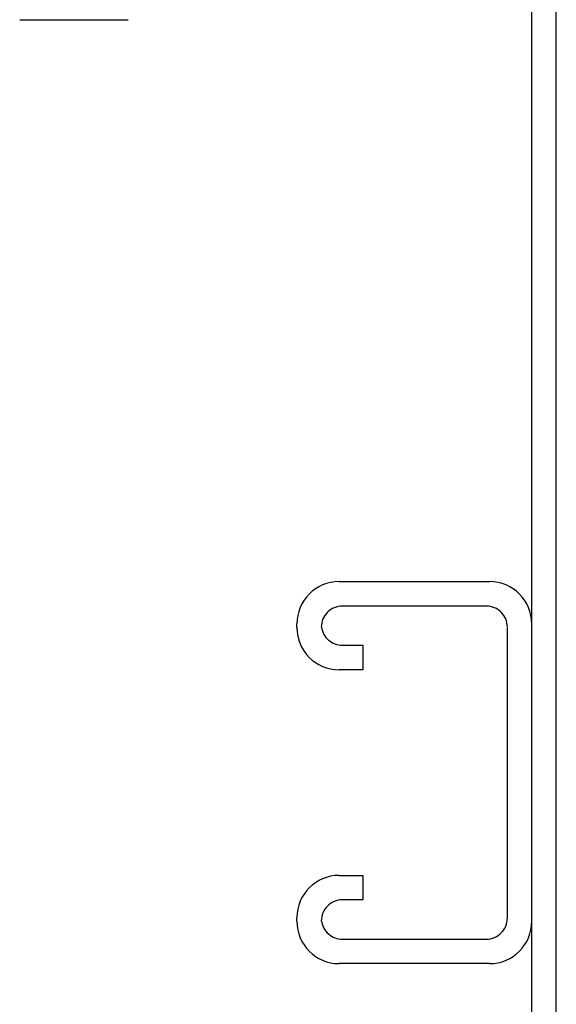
# Model space of a CAD drawing. Header units: inches. Extents: x 0 to 225, y 0 to 145.
# Tile 100 of 104: x 208.23 to 210.51, y 101.96 to 106.15. Entities that reach past the tile are written whole.
import ezdxf

# ---------------------------------------------------------------- set-up
doc = ezdxf.new("R2010")
doc.units = ezdxf.units.IN
doc.header["$LTSCALE"] = 12.349732
doc.header["$MEASUREMENT"] = 0
doc.linetypes.add('HIDDEN', pattern=[0.2, 0.1, -0.1])
doc.layers.get('0').update_dxf_attribs({"linetype": 'CONTINUOUS'})
doc.layers.add('DEFAULT_2', color=8, linetype='HIDDEN')

msp = doc.modelspace()

# ---------------------------------------------------------------- linework, layer by layer
at = {"color": 3, "linetype": 'Continuous'}
msp.add_line((210.5112, 35.9257), (210.5112, 107.7177), dxfattribs=at)
at = {"color": 7, "linetype": 'Continuous'}
msp.add_line((210.4072, 35.9257), (210.4072, 107.6552), dxfattribs=at)
at = {"layer": 'DEFAULT_2', "color": 8, "linetype": 'HIDDEN'}
for p, q in [((208.2282, 106.1497), (208.6902, 106.1497)), ((209.5872, 103.7592), (210.2272, 103.7592)), ((210.2132, 103.6552), (209.6012, 103.6552)), ((209.4072, 103.5642), (209.4072, 103.5792)), ((210.3032, 102.3282), (210.3032, 103.5652)), ((209.6012, 103.4882), (209.6885, 103.4882)), ((209.6885, 103.4882), (209.6885, 103.3842)), ((209.6885, 103.3842), (209.5872, 103.3842)), ((209.5872, 102.5092), (209.6885, 102.5092)), ((209.6885, 102.5092), (209.6885, 102.4052)), ((209.6885, 102.4052), (209.6012, 102.4052)), ((209.4072, 102.3142), (209.4072, 102.3292)), ((209.6012, 102.2382), (210.2132, 102.2382)), ((210.2272, 102.1342), (209.5872, 102.1342))]:
    msp.add_line(p, q, dxfattribs=at)
for centre, radius, start, end in [((209.5872, 103.5792), 0.18, 90, 180), ((210.2272, 103.5792), 0.18, 0, 90), ((209.6012, 103.5652), 0.09, 90, 180), ((210.2132, 103.5652), 0.09, 0, 90), ((209.5872, 103.5642), 0.18, 180, 270), ((209.6012, 103.5782), 0.09, 188.2192, 270), ((209.5872, 102.3292), 0.18, 90, 180), ((209.6012, 102.3152), 0.09, 90, 180), ((209.5872, 102.3142), 0.18, 180, 270), ((209.6012, 102.3282), 0.09, 188.2192, 270), ((210.2132, 102.3282), 0.09, 270, 360), ((210.2272, 102.3142), 0.18, 270, 360)]:
    msp.add_arc(centre, radius, start, end, dxfattribs=at)

doc.saveas('drawing.dxf')
